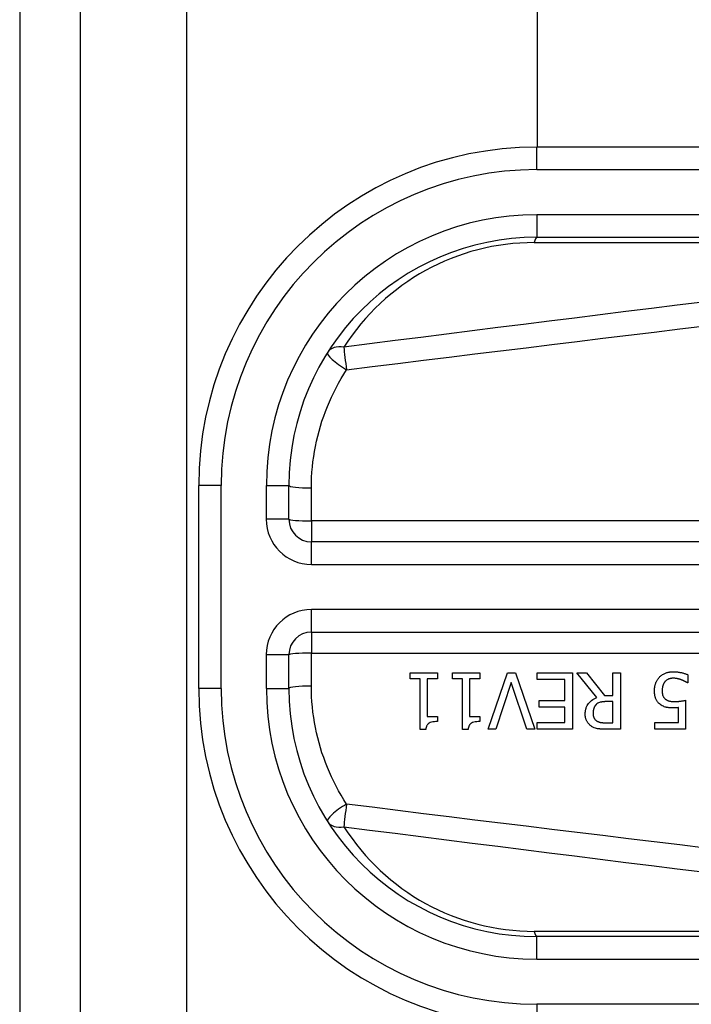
# Model space of a CAD drawing. Header units: inches. Extents: x 0 to 120, y -11 to 78.
# Tile 5 of 90: x 5.947 to 6.805, y 25.269 to 26.527. Entities that reach past the tile are written whole.
import ezdxf

# ---------------------------------------------------------------- set-up
doc = ezdxf.new("R2010")
doc.units = ezdxf.units.IN
doc.header["$LTSCALE"] = 7.213522
doc.header["$MEASUREMENT"] = 0
doc.layers.add('Visible Edges(ANSI)', color=7, linetype='Continuous', lineweight=25)
doc.layers.add('Visible Tangent Edges(ANSI)', color=7, linetype='Continuous', lineweight=25)

msp = doc.modelspace()

# ---------------------------------------------------------------- linework, layer by layer
at = {"layer": 'Visible Edges(ANSI)'}
for p, q in [((5.9466, 63.0103), (5.9466, 19.792)), ((6.0242, 19.792), (6.0242, 63.0103)), ((6.6085, 26.3644), (6.6085, 56.4379)), ((7.5939, 26.3644), (6.6079, 26.3644)), ((6.6079, 26.249), (7.5939, 26.249)), ((6.1754, 25.9319), (6.1754, 25.6725)), ((6.2908, 25.8887), (6.2908, 25.9319)), ((7.4474, 25.8598), (6.3196, 25.8598)), ((6.3196, 25.7446), (7.4474, 25.7446)), ((6.2908, 25.6725), (6.2908, 25.7157)), ((6.4457, 25.685), (6.4457, 25.6924)), ((6.4457, 25.6924), (6.4808, 25.6924)), ((6.4585, 25.685), (6.4457, 25.685)), ((6.4585, 25.6201), (6.4585, 25.685)), ((6.4678, 25.685), (6.4678, 25.6367)), ((6.4808, 25.685), (6.4678, 25.685)), ((6.4808, 25.6924), (6.4808, 25.685)), ((6.4998, 25.685), (6.4998, 25.6924)), ((6.4998, 25.6924), (6.5349, 25.6924)), ((6.5126, 25.685), (6.4998, 25.685)), ((6.5126, 25.6201), (6.5126, 25.685)), ((6.5218, 25.685), (6.5218, 25.6367)), ((6.5349, 25.685), (6.5218, 25.685)), ((6.5349, 25.6924), (6.5349, 25.685)), ((6.5454, 25.6203), (6.5703, 25.6924)), ((6.5703, 25.6924), (6.5806, 25.6924)), ((6.5806, 25.6924), (6.6054, 25.6203)), ((6.6082, 25.6839), (6.6082, 25.6924)), ((6.6082, 25.6924), (6.6533, 25.6924)), ((6.6437, 25.6839), (6.6082, 25.6839)), ((6.6437, 25.6571), (6.6437, 25.6839)), ((6.6533, 25.6924), (6.6533, 25.6203)), ((6.6847, 25.661), (6.659, 25.6924)), ((6.659, 25.6924), (6.6715, 25.6924)), ((6.6715, 25.6924), (6.6942, 25.6637)), ((6.7052, 25.6924), (6.7148, 25.6924)), ((6.7052, 25.6637), (6.7052, 25.6924)), ((6.7148, 25.6924), (6.7148, 25.6203)), ((6.8011, 25.6898), (6.8011, 25.6796)), ((6.5752, 25.6802), (6.5552, 25.6203)), ((6.5951, 25.6203), (6.5752, 25.6802)), ((6.8011, 25.6796), (6.8004, 25.6796)), ((6.6106, 25.6486), (6.6106, 25.6571)), ((6.6106, 25.6571), (6.6437, 25.6571)), ((6.6942, 25.6637), (6.7052, 25.6637)), ((6.7052, 25.6557), (6.6968, 25.6557)), ((6.7052, 25.6286), (6.7052, 25.6557)), ((6.7981, 25.6575), (6.7981, 25.6203)), ((6.6437, 25.6486), (6.6106, 25.6486)), ((6.6437, 25.6288), (6.6437, 25.6486)), ((6.7889, 25.6288), (6.7889, 25.648)), ((6.4678, 25.6367), (6.4808, 25.6367)), ((6.4808, 25.6367), (6.4808, 25.6301)), ((6.5218, 25.6367), (6.5349, 25.6367)), ((6.5349, 25.6367), (6.5349, 25.6301)), ((6.4659, 25.6201), (6.4585, 25.6201)), ((6.52, 25.6201), (6.5126, 25.6201)), ((6.5552, 25.6203), (6.5454, 25.6203)), ((6.6054, 25.6203), (6.5951, 25.6203)), ((6.6082, 25.6288), (6.6437, 25.6288)), ((6.6082, 25.6203), (6.6082, 25.6288)), ((6.6533, 25.6203), (6.6082, 25.6203)), ((6.6957, 25.6286), (6.7052, 25.6286)), ((6.7148, 25.6203), (6.6962, 25.6203)), ((6.7586, 25.6203), (6.7586, 25.6288)), ((6.7586, 25.6288), (6.7889, 25.6288)), ((6.7981, 25.6203), (6.7586, 25.6203)), ((7.5939, 25.3554), (6.6079, 25.3554))]:
    msp.add_line(p, q, dxfattribs=at)
at = {"layer": 'Visible Edges(ANSI)', "flags": 128}
for points in [[(6.7646, 25.6868), (6.7653, 25.6876), (6.7661, 25.6883), (6.7669, 25.689), (6.7678, 25.6897), (6.7687, 25.6903), (6.7696, 25.6908), (6.7706, 25.6913), (6.7716, 25.6918), (6.7725, 25.6922), (6.7734, 25.6925), (6.7742, 25.6928), (6.7749, 25.693), (6.7756, 25.6932), (6.7763, 25.6933), (6.7769, 25.6934), (6.7775, 25.6935), (6.778, 25.6936), (6.7786, 25.6937), (6.7792, 25.6938), (6.7798, 25.6938), (6.7805, 25.6939), (6.7811, 25.6939), (6.7817, 25.6939), (6.7823, 25.6939)], [(6.7823, 25.6939), (6.783, 25.6939), (6.7838, 25.6939), (6.7846, 25.6939), (6.7853, 25.6938), (6.7861, 25.6938), (6.7868, 25.6937), (6.7876, 25.6936), (6.7884, 25.6935), (6.7891, 25.6934), (6.7899, 25.6933), (6.7906, 25.6931), (6.7914, 25.693), (6.7921, 25.6928), (6.7929, 25.6927), (6.7936, 25.6925), (6.7944, 25.6923), (6.7953, 25.692), (6.7961, 25.6918), (6.7969, 25.6915), (6.7978, 25.6912), (6.7986, 25.6909), (6.7995, 25.6906), (6.8003, 25.6902), (6.8011, 25.6898)], [(6.7582, 25.6695), (6.7582, 25.6702), (6.7582, 25.6709), (6.7583, 25.6716), (6.7583, 25.6724), (6.7584, 25.6731), (6.7585, 25.6738), (6.7586, 25.6745), (6.7587, 25.6752), (6.7589, 25.6759), (6.7591, 25.6765), (6.7592, 25.6772), (6.7594, 25.6779), (6.7597, 25.6786), (6.7599, 25.6793), (6.7602, 25.68), (6.7605, 25.6807), (6.7609, 25.6814), (6.7612, 25.6822), (6.7617, 25.6829), (6.7621, 25.6837), (6.7627, 25.6845), (6.7633, 25.6853), (6.7639, 25.6861), (6.7646, 25.6868)], [(6.7717, 25.6812), (6.7714, 25.6809), (6.7712, 25.6806), (6.771, 25.6803), (6.7708, 25.6799), (6.7705, 25.6796), (6.7703, 25.6793), (6.7701, 25.6789), (6.77, 25.6786), (6.7698, 25.6782), (6.7696, 25.6779), (6.7695, 25.6775), (6.7693, 25.6772), (6.7692, 25.6768), (6.769, 25.6764), (6.7689, 25.6761), (6.7688, 25.6756), (6.7686, 25.6751), (6.7685, 25.6745), (6.7684, 25.6739), (6.7683, 25.6732), (6.7682, 25.6724), (6.7681, 25.6715), (6.768, 25.6705), (6.768, 25.6694)], [(6.7821, 25.6856), (6.7817, 25.6856), (6.7814, 25.6855), (6.781, 25.6855), (6.7807, 25.6855), (6.7803, 25.6855), (6.78, 25.6854), (6.7796, 25.6854), (6.7793, 25.6853), (6.779, 25.6852), (6.7786, 25.6852), (6.7783, 25.6851), (6.7779, 25.685), (6.7776, 25.6849), (6.7773, 25.6848), (6.7769, 25.6847), (6.7766, 25.6846), (6.7763, 25.6844), (6.7758, 25.6842), (6.7752, 25.684), (6.7745, 25.6836), (6.7738, 25.6831), (6.773, 25.6825), (6.7723, 25.6819), (6.7717, 25.6812)], [(6.7927, 25.6835), (6.7924, 25.6836), (6.7921, 25.6837), (6.7918, 25.6838), (6.7915, 25.6839), (6.7912, 25.684), (6.7909, 25.6841), (6.7906, 25.6842), (6.7902, 25.6842), (6.7899, 25.6843), (6.7896, 25.6844), (6.7893, 25.6845), (6.789, 25.6846), (6.7887, 25.6847), (6.7884, 25.6848), (6.7881, 25.6848), (6.7878, 25.6849), (6.7875, 25.685), (6.7871, 25.6851), (6.7867, 25.6852), (6.786, 25.6853), (6.7853, 25.6854), (6.7843, 25.6855), (6.7833, 25.6855), (6.7821, 25.6856)], [(6.8004, 25.6796), (6.8003, 25.6797), (6.8001, 25.6798), (6.7999, 25.68), (6.7997, 25.6801), (6.7995, 25.6802), (6.7993, 25.6804), (6.799, 25.6805), (6.7988, 25.6807), (6.7985, 25.6808), (6.7982, 25.681), (6.7979, 25.6811), (6.7976, 25.6813), (6.7973, 25.6815), (6.7969, 25.6816), (6.7965, 25.6818), (6.7962, 25.682), (6.7958, 25.6822), (6.7954, 25.6824), (6.795, 25.6825), (6.7945, 25.6827), (6.7941, 25.6829), (6.7936, 25.6831), (6.7931, 25.6833), (6.7927, 25.6835)], [(6.7656, 25.6521), (6.7649, 25.6527), (6.7642, 25.6533), (6.7635, 25.6539), (6.7629, 25.6546), (6.7623, 25.6553), (6.7617, 25.6561), (6.7612, 25.6569), (6.7608, 25.6577), (6.7603, 25.6585), (6.76, 25.6592), (6.7597, 25.66), (6.7594, 25.6608), (6.7592, 25.6615), (6.759, 25.6622), (6.7588, 25.6629), (6.7587, 25.6636), (6.7585, 25.6644), (6.7585, 25.6651), (6.7584, 25.6658), (6.7583, 25.6666), (6.7583, 25.6673), (6.7582, 25.668), (6.7582, 25.6688), (6.7582, 25.6695)], [(6.768, 25.6694), (6.768, 25.669), (6.768, 25.6686), (6.768, 25.6682), (6.7681, 25.6678), (6.7681, 25.6674), (6.7681, 25.667), (6.7682, 25.6666), (6.7682, 25.6662), (6.7683, 25.6659), (6.7684, 25.6655), (6.7684, 25.6651), (6.7685, 25.6647), (6.7686, 25.6644), (6.7687, 25.664), (6.7689, 25.6637), (6.769, 25.6633), (6.7691, 25.663), (6.7693, 25.6625), (6.7696, 25.662), (6.77, 25.6614), (6.7704, 25.6608), (6.771, 25.6601), (6.7715, 25.6596), (6.7721, 25.659)], [(6.6697, 25.6399), (6.6697, 25.6406), (6.6698, 25.6413), (6.6698, 25.642), (6.6699, 25.6428), (6.6699, 25.6435), (6.67, 25.6442), (6.6702, 25.6449), (6.6703, 25.6456), (6.6705, 25.6463), (6.6707, 25.647), (6.6709, 25.6476), (6.6711, 25.6483), (6.6714, 25.649), (6.6717, 25.6498), (6.6723, 25.6508), (6.673, 25.652), (6.6739, 25.6533), (6.675, 25.6546), (6.6764, 25.656), (6.6778, 25.6573), (6.6794, 25.6584), (6.6811, 25.6594), (6.6829, 25.6603), (6.6847, 25.661)], [(6.6968, 25.6557), (6.6964, 25.6557), (6.696, 25.6557), (6.6956, 25.6557), (6.6951, 25.6557), (6.6947, 25.6557), (6.6943, 25.6556), (6.6939, 25.6556), (6.6935, 25.6556), (6.693, 25.6555), (6.6926, 25.6555), (6.6922, 25.6555), (6.6918, 25.6554), (6.6914, 25.6553), (6.6909, 25.6553), (6.6905, 25.6552), (6.6901, 25.6551), (6.6897, 25.6551), (6.6893, 25.655), (6.6887, 25.6548), (6.6878, 25.6545), (6.6868, 25.6541), (6.6857, 25.6535), (6.6847, 25.6528), (6.6838, 25.652)], [(6.7721, 25.659), (6.7725, 25.6587), (6.7729, 25.6584), (6.7732, 25.6582), (6.7736, 25.6579), (6.7741, 25.6577), (6.7745, 25.6575), (6.7749, 25.6572), (6.7754, 25.6571), (6.7758, 25.6569), (6.7763, 25.6567), (6.7768, 25.6566), (6.7773, 25.6564), (6.7778, 25.6563), (6.7783, 25.6562), (6.7788, 25.6561), (6.7794, 25.656), (6.7799, 25.656), (6.7805, 25.6559), (6.781, 25.6558), (6.7816, 25.6558), (6.7822, 25.6558), (6.7828, 25.6557), (6.7833, 25.6557), (6.7839, 25.6557)], [(6.7839, 25.6557), (6.7846, 25.6557), (6.7852, 25.6557), (6.7859, 25.6558), (6.7865, 25.6558), (6.7872, 25.6558), (6.7879, 25.6559), (6.7885, 25.6559), (6.7892, 25.656), (6.7898, 25.6561), (6.7905, 25.6561), (6.7912, 25.6562), (6.7918, 25.6563), (6.7925, 25.6564), (6.7931, 25.6565), (6.7938, 25.6566), (6.7944, 25.6567), (6.795, 25.6568), (6.7955, 25.6569), (6.7961, 25.657), (6.7966, 25.6571), (6.797, 25.6572), (6.7975, 25.6573), (6.7978, 25.6574), (6.7981, 25.6575)], [(6.6838, 25.652), (6.6835, 25.6517), (6.6831, 25.6513), (6.6828, 25.651), (6.6826, 25.6506), (6.6823, 25.6503), (6.682, 25.6499), (6.6818, 25.6495), (6.6816, 25.6491), (6.6813, 25.6487), (6.6811, 25.6483), (6.681, 25.6479), (6.6808, 25.6474), (6.6806, 25.647), (6.6805, 25.6465), (6.6803, 25.6459), (6.6802, 25.6454), (6.6801, 25.6448), (6.68, 25.6442), (6.6799, 25.6436), (6.6798, 25.6431), (6.6798, 25.6425), (6.6797, 25.6418), (6.6797, 25.6412), (6.6797, 25.6406)], [(6.7823, 25.6476), (6.7818, 25.6476), (6.7813, 25.6476), (6.7807, 25.6476), (6.7802, 25.6476), (6.7797, 25.6477), (6.7791, 25.6477), (6.7786, 25.6477), (6.778, 25.6478), (6.7775, 25.6478), (6.7769, 25.6479), (6.7764, 25.6479), (6.7758, 25.648), (6.7753, 25.6481), (6.7748, 25.6481), (6.7742, 25.6482), (6.7737, 25.6483), (6.7732, 25.6484), (6.7727, 25.6486), (6.7719, 25.6488), (6.7708, 25.6492), (6.7696, 25.6497), (6.7682, 25.6504), (6.7669, 25.6512), (6.7656, 25.6521)], [(6.7889, 25.648), (6.7886, 25.648), (6.7884, 25.6479), (6.7882, 25.6479), (6.7879, 25.6479), (6.7877, 25.6479), (6.7875, 25.6478), (6.7873, 25.6478), (6.787, 25.6478), (6.7868, 25.6478), (6.7866, 25.6478), (6.7863, 25.6477), (6.7861, 25.6477), (6.7859, 25.6477), (6.7856, 25.6477), (6.7854, 25.6477), (6.7851, 25.6477), (6.7848, 25.6477), (6.7845, 25.6476), (6.7841, 25.6476), (6.7838, 25.6476), (6.7834, 25.6476), (6.7831, 25.6476), (6.7827, 25.6476), (6.7823, 25.6476)], [(6.6779, 25.6241), (6.6771, 25.6247), (6.6764, 25.6252), (6.6756, 25.6258), (6.675, 25.6265), (6.6743, 25.6271), (6.6737, 25.6278), (6.6731, 25.6286), (6.6726, 25.6293), (6.6721, 25.6301), (6.6717, 25.6308), (6.6713, 25.6316), (6.671, 25.6323), (6.6708, 25.6329), (6.6706, 25.6336), (6.6704, 25.6342), (6.6702, 25.6348), (6.6701, 25.6354), (6.67, 25.6361), (6.6699, 25.6367), (6.6698, 25.6373), (6.6698, 25.638), (6.6697, 25.6386), (6.6697, 25.6393), (6.6697, 25.6399)], [(6.6797, 25.6406), (6.6797, 25.6402), (6.6797, 25.6398), (6.6797, 25.6395), (6.6798, 25.6391), (6.6798, 25.6387), (6.6799, 25.6383), (6.6799, 25.6379), (6.68, 25.6375), (6.6801, 25.6371), (6.6802, 25.6367), (6.6803, 25.6363), (6.6805, 25.636), (6.6806, 25.6356), (6.6808, 25.6352), (6.6809, 25.6348), (6.6812, 25.6344), (6.6814, 25.634), (6.6817, 25.6335), (6.6821, 25.6331), (6.6825, 25.6326), (6.6829, 25.6322), (6.6833, 25.6318), (6.6838, 25.6314), (6.6843, 25.6311)], [(6.6843, 25.6311), (6.6847, 25.6308), (6.6851, 25.6305), (6.6856, 25.6303), (6.6861, 25.6301), (6.6865, 25.6299), (6.687, 25.6297), (6.6875, 25.6296), (6.688, 25.6294), (6.6885, 25.6293), (6.689, 25.6292), (6.6895, 25.6291), (6.69, 25.629), (6.6906, 25.6289), (6.6911, 25.6288), (6.6916, 25.6288), (6.6921, 25.6287), (6.6927, 25.6287), (6.6932, 25.6287), (6.6936, 25.6287), (6.6941, 25.6286), (6.6945, 25.6286), (6.695, 25.6286), (6.6954, 25.6286), (6.6957, 25.6286)], [(6.4808, 25.6301), (6.4788, 25.6301), (6.4768, 25.63), (6.4749, 25.6297), (6.4731, 25.6293), (6.4714, 25.6288), (6.4702, 25.6282), (6.4694, 25.6277), (6.469, 25.6273), (6.4686, 25.627), (6.4683, 25.6266), (6.4679, 25.6263), (6.4677, 25.6258), (6.4674, 25.6254), (6.4672, 25.625), (6.4669, 25.6245), (6.4668, 25.624), (6.4666, 25.6236), (6.4664, 25.6231), (6.4663, 25.6226), (6.4662, 25.6221), (6.4661, 25.6216), (6.4661, 25.6211), (6.466, 25.6206), (6.4659, 25.6201)], [(6.5349, 25.6301), (6.5329, 25.6301), (6.5309, 25.63), (6.529, 25.6297), (6.5272, 25.6293), (6.5255, 25.6288), (6.5243, 25.6282), (6.5235, 25.6277), (6.5231, 25.6273), (6.5227, 25.627), (6.5223, 25.6266), (6.522, 25.6263), (6.5217, 25.6258), (6.5215, 25.6254), (6.5212, 25.625), (6.521, 25.6245), (6.5208, 25.624), (6.5207, 25.6236), (6.5205, 25.6231), (6.5204, 25.6226), (6.5203, 25.6221), (6.5202, 25.6216), (6.5201, 25.6211), (6.5201, 25.6206), (6.52, 25.6201)], [(6.6962, 25.6203), (6.6957, 25.6203), (6.6951, 25.6203), (6.6946, 25.6203), (6.694, 25.6203), (6.6934, 25.6204), (6.6928, 25.6204), (6.6922, 25.6204), (6.6917, 25.6204), (6.6911, 25.6205), (6.6905, 25.6205), (6.6899, 25.6205), (6.6893, 25.6206), (6.6887, 25.6206), (6.6882, 25.6207), (6.6876, 25.6208), (6.687, 25.6208), (6.6865, 25.6209), (6.6859, 25.621), (6.6852, 25.6211), (6.6841, 25.6214), (6.6827, 25.6218), (6.681, 25.6224), (6.6794, 25.6232), (6.6779, 25.6241)]]:
    msp.add_lwpolyline(points, dxfattribs=at)
at = {"layer": 'Visible Edges(ANSI)'}
for centre, radius, start, end in [((6.6079, 25.9319), 0.4324, 90, 180), ((6.6079, 25.9319), 0.3171, 90, 180), ((6.3196, 25.8887), 0.0288, 180, 270), ((6.3196, 25.7157), 0.0288, 90, 180), ((6.6079, 25.6725), 0.4324, 180, 270), ((6.6079, 25.6725), 0.3171, 180, 270)]:
    msp.add_arc(centre, radius, start, end, dxfattribs=at)
at = {"layer": 'Visible Tangent Edges(ANSI)'}
for p, q in [((6.1604, 19.792), (6.1604, 63.0103)), ((6.6079, 26.3355), (6.6079, 26.3644)), ((6.6079, 26.3355), (7.5939, 26.3355)), ((6.6079, 26.2779), (6.6079, 26.249)), ((7.5939, 26.2779), (6.6079, 26.2779)), ((6.6045, 26.2423), (7.2645, 26.2423)), ((6.2043, 25.9319), (6.1754, 25.9319)), ((6.2043, 25.6725), (6.2043, 25.9319)), ((6.2619, 25.9319), (6.2908, 25.9319)), ((6.2619, 25.9319), (6.2619, 25.8887)), ((6.3196, 25.8866), (6.3196, 25.9289)), ((6.2908, 25.8887), (6.2619, 25.8887)), ((7.4474, 25.8866), (6.3196, 25.8866)), ((6.3196, 25.8866), (6.3196, 25.8598)), ((6.3196, 25.831), (6.3196, 25.8598)), ((6.3196, 25.831), (7.4474, 25.831)), ((6.3196, 25.7446), (6.3196, 25.7734)), ((7.4474, 25.7734), (6.3196, 25.7734)), ((6.3196, 25.7446), (6.3196, 25.7178)), ((6.2619, 25.7157), (6.2908, 25.7157)), ((6.2619, 25.7157), (6.2619, 25.6725)), ((6.3196, 25.6755), (6.3196, 25.7178)), ((6.3196, 25.7178), (7.4474, 25.7178)), ((6.2043, 25.6725), (6.1754, 25.6725)), ((6.2619, 25.6725), (6.2908, 25.6725)), ((7.2645, 25.3621), (6.6045, 25.3621)), ((6.6079, 25.3265), (6.6079, 25.3554)), ((6.6079, 25.3265), (7.5939, 25.3265)), ((7.5939, 25.2689), (6.6079, 25.2689)), ((6.6079, 25.2689), (6.6079, 25.2401))]:
    msp.add_line(p, q, dxfattribs=at)
at = {"layer": 'Visible Tangent Edges(ANSI)', "flags": 128}
for points in [[(6.8201, 26.1663), (6.7873, 26.1622), (6.7545, 26.1582), (6.7217, 26.1541), (6.6889, 26.15), (6.6561, 26.1459), (6.6234, 26.1418), (6.5906, 26.1377), (6.5578, 26.1336), (6.525, 26.1295), (6.4922, 26.1253), (6.4595, 26.1212), (6.4267, 26.117), (6.3939, 26.1128), (6.3611, 26.1086)], [(6.3645, 26.0797), (6.3973, 26.0838), (6.4301, 26.0878), (6.4629, 26.0919), (6.4956, 26.0959), (6.5284, 26.1), (6.5612, 26.104), (6.594, 26.108), (6.6268, 26.112), (6.6595, 26.116), (6.6923, 26.12), (6.7251, 26.124), (6.7579, 26.1279), (6.7907, 26.1319), (6.8235, 26.1358)], [(6.3196, 25.9289), (6.3197, 25.9356), (6.3199, 25.9422), (6.3203, 25.9489), (6.3209, 25.9556), (6.3216, 25.9622), (6.3225, 25.9688), (6.3236, 25.9754), (6.3248, 25.9819), (6.3261, 25.9884), (6.3276, 25.9949), (6.3293, 26.0013), (6.3311, 26.0077), (6.3331, 26.0141), (6.3353, 26.0204), (6.3375, 26.0266), (6.34, 26.0328), (6.3426, 26.0389), (6.3453, 26.0449), (6.3481, 26.0509), (6.3511, 26.0568), (6.3543, 26.0626), (6.3576, 26.0684), (6.361, 26.0741), (6.3645, 26.0797)], [(6.3645, 25.5247), (6.361, 25.5303), (6.3576, 25.536), (6.3543, 25.5418), (6.3511, 25.5476), (6.3481, 25.5535), (6.3453, 25.5595), (6.3426, 25.5655), (6.34, 25.5717), (6.3375, 25.5778), (6.3353, 25.5841), (6.3331, 25.5903), (6.3312, 25.5967), (6.3293, 25.6031), (6.3276, 25.6095), (6.3261, 25.616), (6.3248, 25.6225), (6.3236, 25.629), (6.3225, 25.6356), (6.3216, 25.6422), (6.3209, 25.6489), (6.3203, 25.6555), (6.3199, 25.6622), (6.3197, 25.6689), (6.3196, 25.6755)], [(6.8235, 25.4686), (6.7907, 25.4725), (6.7579, 25.4765), (6.7251, 25.4804), (6.6923, 25.4844), (6.6595, 25.4884), (6.6268, 25.4924), (6.594, 25.4964), (6.5612, 25.5004), (6.5284, 25.5044), (6.4956, 25.5085), (6.4629, 25.5125), (6.4301, 25.5166), (6.3973, 25.5207), (6.3645, 25.5247)], [(6.3611, 25.4958), (6.3939, 25.4916), (6.4267, 25.4874), (6.4595, 25.4832), (6.4922, 25.4791), (6.525, 25.4749), (6.5578, 25.4708), (6.5906, 25.4667), (6.6234, 25.4626), (6.6561, 25.4585), (6.6889, 25.4544), (6.7217, 25.4503), (6.7545, 25.4462), (6.7873, 25.4422), (6.8201, 25.4381)]]:
    msp.add_lwpolyline(points, dxfattribs=at)
at = {"layer": 'Visible Tangent Edges(ANSI)'}
for centre, radius, start, end in [((6.6079, 25.9319), 0.4036, 90, 180), ((6.6079, 25.9319), 0.3459, 90, 180), ((6.6045, 25.954), 0.2883, 90, 147.5707), ((6.3196, 25.8887), 0.0577, 180, 270), ((6.3196, 25.7157), 0.0577, 90, 180), ((6.6079, 25.6725), 0.4036, 180, 270), ((6.6079, 25.6725), 0.3459, 180, 270), ((6.6045, 25.6504), 0.2883, 212.4293, 270)]:
    msp.add_arc(centre, radius, start, end, dxfattribs=at)
for centre, major_axis, ratio, start_param, end_param in [((6.6079, 26.2202), (0, 0.0288), 0.183721, 0, 0.697296), ((6.3645, 26.0865), (-0.0243, 0.0155), 0.678976, 5.248346, 6.283185), ((6.3645, 26.0865), (-0.0037, 0.0286), 0.031103, 0.683515, 1.809048), ((6.3645, 26.0865), (-0.0243, 0.0155), 0.202482, 0, 1.698738), ((6.3196, 25.9319), (-0.0288, 0), 0.106315, 0, 1.570796), ((6.3196, 25.8887), (-0.0288, 0), 0.07065, 0, 1.570796), ((6.3196, 25.7157), (-0.0288, 0), 0.07065, 4.712389, 6.283185), ((6.3196, 25.6725), (-0.0288, 0), 0.106315, 4.712389, 6.283185), ((6.3645, 25.5179), (-0.0243, -0.0155), 0.202482, 4.584447, 6.283185), ((6.3645, 25.5179), (0.0037, 0.0286), 0.031103, 1.332544, 2.458078), ((6.3645, 25.5179), (-0.0243, -0.0155), 0.678976, 0, 1.034839), ((6.6079, 25.3842), (0, -0.0288), 0.183721, 5.58589, 6.283185)]:
    msp.add_ellipse(centre, major_axis=major_axis, ratio=ratio, start_param=start_param, end_param=end_param, dxfattribs=at)

doc.saveas('drawing.dxf')
